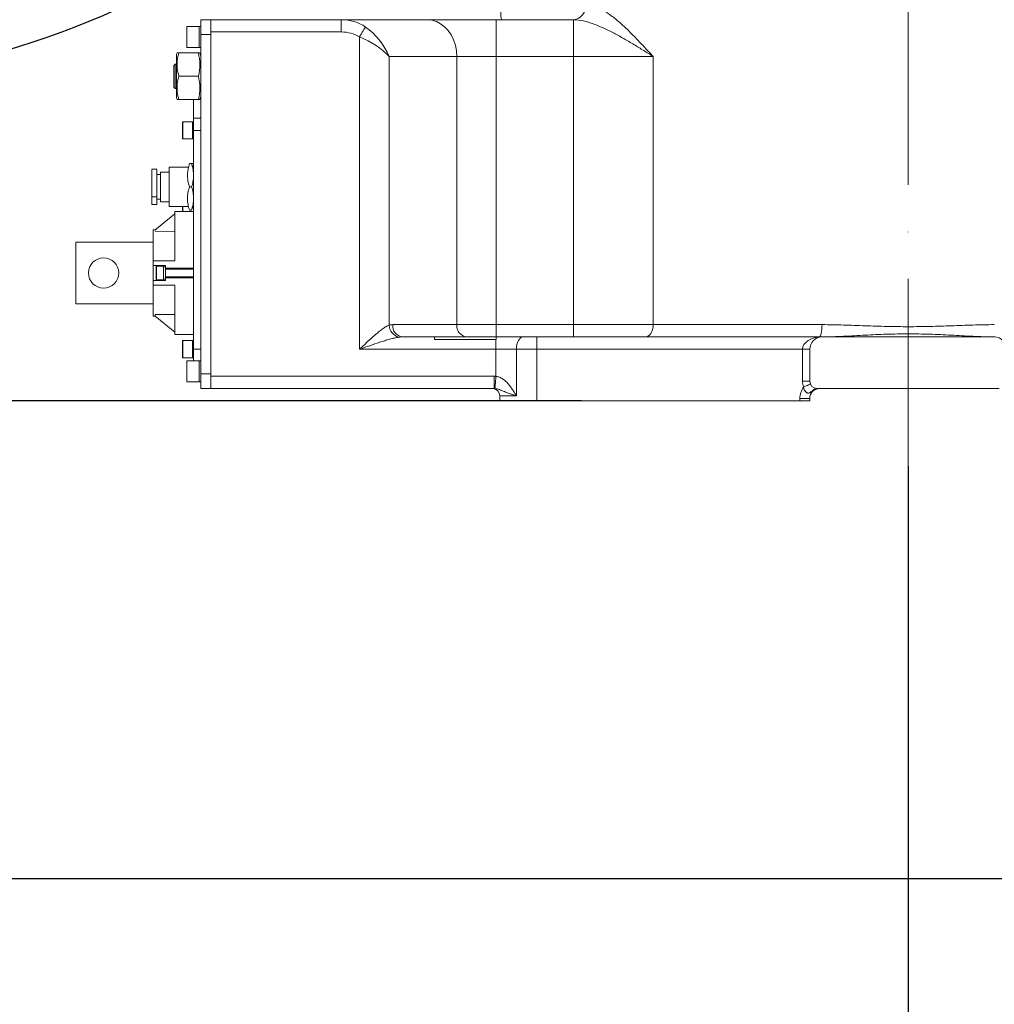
# Model space of a CAD drawing. Header units: millimetres. Extents: x 176 to 9387, y -11044 to -3322.
# Tile 64 of 255: x 2926 to 3322, y -6433 to -6033. Entities that reach past the tile are written whole.
import ezdxf

# ---------------------------------------------------------------- set-up
doc = ezdxf.new("R2010")
doc.units = ezdxf.units.MM
doc.header["$LTSCALE"] = 0.3175
doc.linetypes.add('ACAD_ISO10W100', pattern=[18, 12, -3, 0, -3])
for name, color, linetype, lineweight in [('1轮廓实线层', 7, 'Continuous', 18), ('7标注层', 4, 'Continuous', 13), ('sub', 1, 'Continuous', 18), ('中心线', 4, 'ACAD_ISO10W100', 20)]:
    doc.layers.add(name, color=color, linetype=linetype, lineweight=lineweight)
doc.styles.add('标准汉字', font='gbenor.shx', dxfattribs={"bigfont": 'gbcbig.shx'})
doc.dimstyles.new('M1：15', dxfattribs={"dimscale": 15, "dimtxt": 3.5, "dimasz": 2.5, "dimexe": 2, "dimexo": 0, "dimgap": 0.5, "dimtad": 1, "dimdec": 4, "dimdsep": 46, "dimtxsty": '标准汉字', "dimcen": 5, "dimdle": 5, "dimclrd": 1, "dimclre": 1, "dimclrt": 256, "dimadec": 4, "dimazin": 2, "dimtfac": 1, "dimtdec": 4, "dimtmove": 0, "dimatfit": 3, "dimfxl": 1, "dimtolj": 1, "dimarcsym": 0})
doc.dimstyles.new('M1：18.5', dxfattribs={"dimscale": 18.5, "dimtxt": 3.5, "dimasz": 2.5, "dimexe": 2, "dimexo": 0, "dimgap": 1.5, "dimtad": 1, "dimdec": 4, "dimdsep": 46, "dimtxsty": '标准汉字', "dimcen": 5, "dimdle": 5, "dimclrd": 1, "dimclre": 1, "dimclrt": 256, "dimadec": 4, "dimazin": 2, "dimtfac": 1, "dimtdec": 4, "dimtmove": 2, "dimatfit": 3, "dimfxl": 1, "dimfrac": 2, "dimtolj": 1, "dimarcsym": 0})

# ---------------------------------------------------------------- blocks, each defined once
blk = doc.blocks.new('*D8')
at = {"layer": '7标注层', "color": 1, "lineweight": -2, "ltscale": 20, "transparency": 16777216}
for p, q in [((2157.45, -5727.95), (2058.55, -5727.95)), ((2095.55, -5774.2), (2095.55, -6141.7)), ((3154.12, -6187.95), (2058.55, -6187.95))]:
    blk.add_line(p, q, dxfattribs=at)
at = {"layer": '7标注层', "color": 1, "transparency": 16777216}
for points in [[(2103.26, -5774.2), (2087.85, -5774.2), (2095.55, -5727.95)], [(2087.85, -6141.7), (2103.26, -6141.7), (2095.55, -6187.95)]]:
    blk.add_solid(points, dxfattribs=at)
at = {"layer": 'Defpoints', "color": 0, "transparency": 16777216}
for p in [(2157.45, -5727.95), (2095.55, -6187.95), (3154.12, -6187.95)]:
    blk.add_point(p, dxfattribs=at)
at = {"layer": '7标注层', "transparency": 16777216, "insert": (2035.43, -5957.95), "char_height": 64.75, "attachment_point": 5, "rotation": 90, "style": '标准汉字'}
blk.add_mtext('\\A1;460', dxfattribs=at)
blk = doc.blocks.new('*D9')
at = {"layer": '7标注层', "color": 1, "lineweight": -2, "ltscale": 20, "transparency": 16777216}
for p, q in [((3286.97, -6214.54), (3286.97, -6998.81)), ((3081.32, -6539.44), (3081.32, -6998.81)), ((3240.72, -6961.81), (3127.57, -6961.81))]:
    blk.add_line(p, q, dxfattribs=at)
at = {"layer": '7标注层', "color": 1, "transparency": 16777216}
for points in [[(3127.57, -6954.1), (3127.57, -6969.52), (3081.32, -6961.81)], [(3240.72, -6969.52), (3240.72, -6954.1), (3286.97, -6961.81)]]:
    blk.add_solid(points, dxfattribs=at)
at = {"layer": 'Defpoints', "color": 0, "transparency": 16777216}
for p in [(3286.97, -6214.54), (3081.32, -6539.44), (3081.32, -6961.81)]:
    blk.add_point(p, dxfattribs=at)
at = {"layer": '7标注层', "transparency": 16777216, "insert": (3184.15, -6900.68), "char_height": 64.75, "attachment_point": 5, "style": '标准汉字'}
blk.add_mtext('\\A1;205.6', dxfattribs=at)
blk = doc.blocks.new('*D10')
at = {"layer": '7标注层', "color": 1, "lineweight": -2, "ltscale": 20, "transparency": 16777216}
for p, q in [((3286.97, -6214.54), (3286.97, -7134.45)), ((2681.17, -6382.21), (2681.17, -7134.45)), ((3240.72, -7097.45), (2727.42, -7097.45))]:
    blk.add_line(p, q, dxfattribs=at)
at = {"layer": '7标注层', "color": 1, "transparency": 16777216}
for points in [[(2727.42, -7089.74), (2727.42, -7105.15), (2681.17, -7097.45)], [(3240.72, -7105.15), (3240.72, -7089.74), (3286.97, -7097.45)]]:
    blk.add_solid(points, dxfattribs=at)
at = {"layer": 'Defpoints', "color": 0, "transparency": 16777216}
for p in [(3286.97, -6214.54), (2681.17, -6382.21), (2681.17, -7097.45)]:
    blk.add_point(p, dxfattribs=at)
at = {"layer": '7标注层', "transparency": 16777216, "insert": (2984.07, -7037.32), "char_height": 64.75, "attachment_point": 5, "style": '标准汉字'}
blk.add_mtext('\\A1;605.8', dxfattribs=at)
blk = doc.blocks.new('*D11')
at = {"layer": '7标注层', "color": 1, "lineweight": -2, "ltscale": 20, "transparency": 16777216}
for p, q in [((2157.45, -5727.95), (2157.45, -7291.43)), ((3286.97, -6214.54), (3286.97, -7291.43)), ((3240.72, -7254.43), (2203.7, -7254.43))]:
    blk.add_line(p, q, dxfattribs=at)
at = {"layer": '7标注层', "color": 1, "transparency": 16777216}
for points in [[(2203.7, -7246.72), (2203.7, -7262.14), (2157.45, -7254.43)], [(3240.72, -7262.14), (3240.72, -7246.72), (3286.97, -7254.43)]]:
    blk.add_solid(points, dxfattribs=at)
at = {"layer": 'Defpoints', "color": 0, "transparency": 16777216}
for p in [(2157.45, -5727.95), (3286.97, -6214.54), (2157.45, -7254.43)]:
    blk.add_point(p, dxfattribs=at)
at = {"layer": '7标注层', "transparency": 16777216, "insert": (2722.21, -7194.31), "char_height": 64.75, "attachment_point": 5, "style": '标准汉字'}
blk.add_mtext('\\A1;1129.5', dxfattribs=at)
blk = doc.blocks.new('*D12')
at = {"layer": '7标注层', "color": 1, "lineweight": -2, "ltscale": 20, "transparency": 16777216}
for p, q in [((4726.49, -5727.95), (4726.49, -7291.43)), ((3286.97, -6214.54), (3286.97, -7291.43)), ((3333.22, -7254.43), (4680.24, -7254.43))]:
    blk.add_line(p, q, dxfattribs=at)
at = {"layer": '7标注层', "color": 1, "transparency": 16777216}
for points in [[(3333.22, -7246.72), (3333.22, -7262.14), (3286.97, -7254.43)], [(4680.24, -7262.14), (4680.24, -7246.72), (4726.49, -7254.43)]]:
    blk.add_solid(points, dxfattribs=at)
at = {"layer": 'Defpoints', "color": 0, "transparency": 16777216}
for p in [(4726.49, -5727.95), (3286.97, -6214.54), (4726.49, -7254.43)]:
    blk.add_point(p, dxfattribs=at)
at = {"layer": '7标注层', "transparency": 16777216, "insert": (4006.73, -7194.31), "char_height": 64.75, "attachment_point": 5, "style": '标准汉字'}
blk.add_mtext('\\A1;1439.5', dxfattribs=at)
blk = doc.blocks.new('*D13')
at = {"layer": '7标注层', "color": 1, "lineweight": -2, "ltscale": 20, "transparency": 16777216}
for p, q in [((3694.02, -6052.02), (3694.02, -7134.45)), ((3286.97, -6214.54), (3286.97, -7134.45)), ((3333.22, -7097.45), (3647.77, -7097.45))]:
    blk.add_line(p, q, dxfattribs=at)
at = {"layer": '7标注层', "color": 1, "transparency": 16777216}
for points in [[(3333.22, -7089.74), (3333.22, -7105.15), (3286.97, -7097.45)], [(3647.77, -7105.15), (3647.77, -7089.74), (3694.02, -7097.45)]]:
    blk.add_solid(points, dxfattribs=at)
at = {"layer": 'Defpoints', "color": 0, "transparency": 16777216}
for p in [(3694.02, -6052.02), (3286.97, -6214.54), (3694.02, -7097.45)]:
    blk.add_point(p, dxfattribs=at)
at = {"layer": '7标注层', "transparency": 16777216, "insert": (3490.49, -7037.32), "char_height": 64.75, "attachment_point": 5, "style": '标准汉字'}
blk.add_mtext('\\A1;407', dxfattribs=at)
blk = doc.blocks.new('*D14')
at = {"layer": '7标注层', "color": 1, "lineweight": -2, "ltscale": 20, "transparency": 16777216}
for p, q in [((3452.97, -6187.95), (4917.05, -6187.95)), ((4880.05, -6234.2), (4880.05, -6335.96)), ((2681.17, -6382.21), (4917.05, -6382.21))]:
    blk.add_line(p, q, dxfattribs=at)
at = {"layer": '7标注层', "color": 1, "transparency": 16777216}
for points in [[(4887.76, -6234.2), (4872.34, -6234.2), (4880.05, -6187.95)], [(4872.34, -6335.96), (4887.76, -6335.96), (4880.05, -6382.21)]]:
    blk.add_solid(points, dxfattribs=at)
at = {"layer": 'Defpoints', "color": 0, "transparency": 16777216}
for p in [(3452.97, -6187.95), (2681.17, -6382.21), (4880.05, -6382.21)]:
    blk.add_point(p, dxfattribs=at)
at = {"layer": '7标注层', "transparency": 16777216, "insert": (4821.27, -6285.08), "char_height": 64.75, "attachment_point": 5, "rotation": 90, "style": '标准汉字'}
blk.add_mtext('\\A1;194.3', dxfattribs=at)
blk = doc.blocks.new('*D15')
at = {"layer": '7标注层', "color": 1, "lineweight": -2, "ltscale": 20, "transparency": 16777216}
for p, q in [((3452.97, -6187.95), (5061.69, -6187.95)), ((5024.69, -6234.2), (5024.69, -6493.19)), ((3081.32, -6539.44), (5061.69, -6539.44))]:
    blk.add_line(p, q, dxfattribs=at)
at = {"layer": '7标注层', "color": 1, "transparency": 16777216}
for points in [[(5032.39, -6234.2), (5016.98, -6234.2), (5024.69, -6187.95)], [(5016.98, -6493.19), (5032.39, -6493.19), (5024.69, -6539.44)]]:
    blk.add_solid(points, dxfattribs=at)
at = {"layer": 'Defpoints', "color": 0, "transparency": 16777216}
for p in [(3452.97, -6187.95), (3081.32, -6539.44), (5024.69, -6539.44)]:
    blk.add_point(p, dxfattribs=at)
at = {"layer": '7标注层', "transparency": 16777216, "insert": (4964.56, -6363.7), "char_height": 64.75, "attachment_point": 5, "rotation": 90, "style": '标准汉字'}
blk.add_mtext('\\A1;351.5', dxfattribs=at)
blk = doc.blocks.new('*D18')
at = {"layer": '7标注层', "color": 1, "lineweight": -2, "ltscale": 20, "transparency": 16777216}
for p, q in [((2681.17, -5073.7), (5179.35, -5073.7)), ((5142.35, -5119.95), (5142.35, -6141.7)), ((3445.47, -6187.95), (5179.35, -6187.95))]:
    blk.add_line(p, q, dxfattribs=at)
at = {"layer": '7标注层', "color": 1, "transparency": 16777216}
for points in [[(5150.06, -5119.95), (5134.64, -5119.95), (5142.35, -5073.7)], [(5134.64, -6141.7), (5150.06, -6141.7), (5142.35, -6187.95)]]:
    blk.add_solid(points, dxfattribs=at)
at = {"layer": 'Defpoints', "color": 0, "transparency": 16777216}
for p in [(2681.17, -5073.7), (3445.47, -6187.95), (5142.35, -6187.95)]:
    blk.add_point(p, dxfattribs=at)
at = {"layer": '7标注层', "transparency": 16777216, "insert": (5082.22, -5630.83), "char_height": 64.75, "attachment_point": 5, "rotation": 90, "style": '标准汉字'}
blk.add_mtext('\\A1;1114.3', dxfattribs=at)
blk = doc.blocks.new('*D22')
at = {"layer": '7标注层', "color": 1, "lineweight": -2, "ltscale": 20, "transparency": 16777216}
for p, q in [((3180.13, -5827.95), (3239.38, -5827.95)), ((2681.17, -6382.21), (2912.07, -5982.28))]:
    blk.add_line(p, q, dxfattribs=at)
blk.add_arc((3001.17, -5827.95), 208.21, 10.3336, 229.6664, dxfattribs=at)
at = {"layer": '7标注层', "color": 1, "transparency": 16777216}
for points in [[(3199.78, -5791.17), (3212.23, -5790.04), (3209.38, -5827.95)], [(2862.82, -5991.78), (2870.02, -5981.56), (2897.07, -6008.26)]]:
    blk.add_solid(points, dxfattribs=at)
at = {"layer": 'Defpoints', "color": 0, "transparency": 16777216}
for p in [(2805.53, -5756.74), (3001.17, -5827.95), (3180.13, -5827.95), (2681.17, -6382.21)]:
    blk.add_point(p, dxfattribs=at)
at = {"layer": '7标注层', "transparency": 16777216, "insert": (2959.06, -5589.69), "char_height": 52.5, "attachment_point": 5, "rotation": 10.025, "style": '标准汉字'}
blk.add_mtext('\\A1;240%%d', dxfattribs=at)
blk = doc.blocks.new('*D34')
at = {"layer": '7标注层', "color": 1, "lineweight": -2, "ltscale": 20, "transparency": 16777216}
blk.add_line((3001.17, -5827.95), (3140.26, -5908.25), dxfattribs=at)
blk.add_arc((2827.97, -5727.95), 330.6, 186.5025, 323.4975, dxfattribs=at)
at = {"layer": '7标注层', "color": 1, "transparency": 16777216}
for points in [[(2505.73, -5765.04), (2493.25, -5765.75), (2497.37, -5727.95)], [(3098.95, -5928.04), (3088.49, -5921.19), (3114.28, -5893.25)]]:
    blk.add_solid(points, dxfattribs=at)
at = {"layer": 'Defpoints', "color": 0, "transparency": 16777216}
for p in [(2157.45, -5727.95), (2827.97, -5727.95), (2827.97, -5727.95), (3001.17, -5827.95), (2742.4, -6047.29)]:
    blk.add_point(p, dxfattribs=at)
at = {"layer": '7标注层', "transparency": 16777216, "insert": (2751.14, -6014.69), "char_height": 52.5, "attachment_point": 5, "rotation": 345, "style": '标准汉字'}
blk.add_mtext('\\A1;150%%d', dxfattribs=at)

msp = doc.modelspace()

# ---------------------------------------------------------------- linework, layer by layer
at = {"layer": '1轮廓实线层', "ltscale": 20}
for p, q in [((2999.46952, -6032.95329), (3003.46952, -6032.95329)), ((2999.46952, -6038.95328), (2999.46952, -6032.95329)), ((3003.46952, -6032.95329), (3056.48903, -6032.95329)), ((3003.46952, -6037.95328), (3003.46952, -6032.95329)), ((3056.48903, -6037.95328), (3056.48903, -6032.95329)), ((3056.48903, -6032.95329), (3091.44295, -6032.95329)), ((3091.44295, -6032.95329), (3119.50885, -6032.95329)), ((3119.50885, -6047.95328), (3119.50885, -6032.95329)), ((3119.50885, -6032.95329), (3150.84089, -6032.95329)), ((3150.95481, -6047.95328), (3150.95481, -6032.95373)), ((2993.66951, -6044.10328), (2993.66951, -6035.80328)), ((2998.6695, -6035.70328), (2993.76952, -6035.70328)), ((2993.76952, -6035.70328), (2993.76952, -6044.20328)), ((2999.46952, -6035.70328), (2998.6695, -6035.70328)), ((2998.6695, -6042.78644), (2998.6695, -6035.70328)), ((2998.6695, -6035.70328), (2998.6695, -6044.20328)), ((3003.46952, -6038.95328), (2999.46952, -6038.95328)), ((2999.46952, -6038.95328), (2999.46952, -6176.95328)), ((3003.46952, -6037.95328), (3003.46952, -6177.95328)), ((3056.48903, -6037.95328), (3003.46952, -6037.95328)), ((3003.46952, -6038.95328), (3003.46952, -6176.95328)), ((3063.94, -6166.95328), (3063.94, -6039.93445)), ((2993.76952, -6044.20328), (2998.6695, -6044.20328)), ((2998.6695, -6044.20328), (2998.6695, -6042.78644)), ((2998.6695, -6044.20328), (2999.46952, -6044.20328)), ((2989.73468, -6046.45328), (2989.4695, -6046.98362)), ((2989.4695, -6046.98362), (2989.4695, -6064.92294)), ((2990.46951, -6046.45328), (2998.4695, -6046.45328)), ((2998.9962, -6046.45328), (2998.4695, -6046.45328)), ((2999.46952, -6047.72604), (2999.0054, -6046.45328)), ((3075.96825, -6047.95328), (3075.96825, -6157.14517)), ((3103.47119, -6047.95328), (3075.96825, -6047.95328)), ((3103.47119, -6156.95328), (3103.47119, -6047.95328)), ((3119.50885, -6047.95328), (3103.47119, -6047.95328)), ((3119.50885, -6047.95328), (3119.50885, -6156.95328)), ((3150.95481, -6047.95328), (3119.50885, -6047.95328)), ((3183.33926, -6047.95328), (3150.95481, -6047.95328)), ((3150.95481, -6156.95328), (3150.95481, -6047.95328)), ((3183.33926, -6047.95328), (3183.33926, -6156.95328)), ((2989.03292, -6051.01321), (2988.46951, -6051.57662)), ((2988.46951, -6051.57662), (2988.46951, -6060.32994)), ((2989.4695, -6051.02684), (2989.03292, -6051.01321)), ((2989.03292, -6051.01321), (2989.03292, -6060.89335)), ((2998.4695, -6055.95328), (2990.46951, -6055.95328)), ((2988.46951, -6060.32994), (2989.03292, -6060.89335)), ((2989.03292, -6060.89335), (2989.4695, -6060.87972)), ((2989.4695, -6064.92294), (2989.73468, -6065.45328)), ((2990.46951, -6065.45328), (2998.4695, -6065.45328)), ((2996.46952, -6065.45328), (2996.46952, -6072.95328)), ((2999.0054, -6065.45328), (2999.46952, -6064.18052)), ((2996.46952, -6072.95328), (2999.46952, -6072.95328)), ((2996.46952, -6077.95328), (2996.46952, -6072.95328)), ((2991.96952, -6081.35328), (2991.96952, -6074.55328)), ((2995.9695, -6074.45328), (2992.06951, -6074.45328)), ((2992.06951, -6074.45328), (2992.06951, -6081.45328)), ((2996.46952, -6074.45328), (2995.9695, -6074.45328)), ((2995.9695, -6081.18806), (2995.9695, -6074.45328)), ((2995.9695, -6074.45328), (2995.9695, -6081.45328)), ((2992.06951, -6081.45328), (2995.9695, -6081.45328)), ((2995.9695, -6081.45328), (2995.9695, -6081.18806)), ((2995.9695, -6081.45328), (2996.46952, -6081.45328)), ((2996.46952, -6166.95328), (2996.46952, -6077.95328)), ((2999.46952, -6077.95328), (2996.46952, -6077.95328)), ((2994.39838, -6092.95328), (2986.4695, -6092.95328)), ((2986.4695, -6092.95328), (2986.4695, -6108.95328)), ((2995.66951, -6091.45328), (2994.76951, -6091.45328)), ((2996.03387, -6092.95328), (2995.66951, -6091.45328)), ((2981.46951, -6093.74028), (2979.46951, -6093.74028)), ((2979.46951, -6093.80305), (2979.46951, -6104.92828)), ((2981.46951, -6093.80305), (2981.46951, -6104.92828)), ((2982.96952, -6095.95328), (2981.46951, -6095.95328)), ((2986.4695, -6094.95328), (2982.96952, -6094.95328)), ((2982.96952, -6094.95328), (2982.96952, -6106.95328)), ((2995.66951, -6100.95328), (2994.76951, -6100.95328)), ((2981.46951, -6104.92828), (2979.46951, -6104.92828)), ((2979.46951, -6104.92828), (2979.46951, -6108.15915)), ((2981.46951, -6104.92828), (2981.46951, -6108.15915)), ((2979.46951, -6108.16628), (2981.46951, -6108.16628)), ((2981.46951, -6105.95328), (2982.96952, -6105.95328)), ((2982.96952, -6106.95328), (2986.4695, -6106.95328)), ((2986.4695, -6108.95328), (2994.40327, -6108.95328)), ((2991.96952, -6110.95328), (2991.96952, -6108.95328)), ((2992.06951, -6108.95328), (2992.06951, -6110.95328)), ((2995.66951, -6110.45328), (2996.02934, -6108.95328)), ((2988.86952, -6111.95328), (2980.73193, -6118.56506)), ((2996.46952, -6110.95328), (2988.86952, -6110.95328)), ((2988.86952, -6110.95328), (2988.86952, -6130.95328)), ((2995.66951, -6110.45328), (2994.76951, -6110.45328)), ((2980.8695, -6118.45328), (2980.06952, -6118.45328)), ((2980.06952, -6130.95328), (2980.06952, -6118.45328)), ((2988.86952, -6119.01545), (2980.8695, -6118.99809)), ((2948.5695, -6148.45328), (2948.5695, -6123.45328)), ((2948.5695, -6123.45328), (2980.06952, -6123.45328)), ((2980.06952, -6132.95328), (2980.06952, -6130.95328)), ((2980.06952, -6130.95328), (2988.86952, -6130.95328)), ((2980.06952, -6132.95328), (2985.06951, -6132.95328)), ((2980.06952, -6138.95328), (2980.06952, -6132.95328)), ((2981.26951, -6138.60328), (2981.26951, -6133.30328)), ((2984.2695, -6133.20328), (2981.36952, -6133.20328)), ((2981.36952, -6133.20328), (2981.36952, -6138.70328)), ((2984.2695, -6138.4949), (2984.2695, -6133.20328)), ((2985.06951, -6133.95328), (2985.06951, -6132.95328)), ((2985.06951, -6133.95328), (2985.06951, -6137.95328)), ((2985.06951, -6133.95328), (2996.46952, -6133.95328)), ((2996.46952, -6134.45328), (2985.06951, -6134.45328)), ((2985.06951, -6137.45328), (2996.46952, -6137.45328)), ((2980.06952, -6140.95328), (2980.06952, -6138.95328)), ((2985.06951, -6138.95328), (2980.06952, -6138.95328)), ((2980.06952, -6140.95328), (2988.86952, -6140.95328)), ((2980.06952, -6153.45328), (2980.06952, -6140.95328)), ((2981.36952, -6138.70328), (2984.2695, -6138.70328)), ((2984.2695, -6138.45328), (2985.06951, -6138.45328)), ((2984.2695, -6138.70328), (2984.2695, -6138.4949)), ((2985.06951, -6137.95328), (2985.06951, -6138.95328)), ((2996.46952, -6137.95328), (2985.06951, -6137.95328)), ((2988.86952, -6140.95328), (2988.86952, -6160.95328)), ((2980.06952, -6148.45328), (2948.5695, -6148.45328)), ((2980.06952, -6153.45328), (2980.8695, -6153.45328)), ((2980.8695, -6152.89111), (2988.86952, -6152.89111)), ((2980.8695, -6152.89111), (2980.8695, -6153.45328)), ((2980.8695, -6153.45328), (2988.86952, -6159.95328)), ((3077.42092, -6156.95328), (3103.47119, -6156.95328)), ((3103.47119, -6156.95328), (3119.50885, -6156.95328)), ((3119.50885, -6156.95328), (3119.50885, -6161.95328)), ((3119.50885, -6156.95328), (3150.95481, -6156.95328)), ((3150.95481, -6156.95328), (3183.33926, -6156.95328)), ((3150.95481, -6156.95328), (3150.95481, -6161.95328)), ((3183.33926, -6156.95328), (3251.95284, -6156.95328)), ((2988.86952, -6160.95328), (2996.46952, -6160.95328)), ((2991.96952, -6170.35328), (2991.96952, -6163.55328)), ((2995.9695, -6163.45328), (2992.06951, -6163.45328)), ((2992.06951, -6163.45328), (2992.06951, -6170.45328)), ((2996.46952, -6163.45328), (2995.9695, -6163.45328)), ((2995.9695, -6170.18807), (2995.9695, -6163.45328)), ((2995.9695, -6170.45328), (2995.9695, -6163.45328)), ((3081.43033, -6161.95328), (3094.46951, -6161.95328)), ((3094.46951, -6161.95328), (3094.46951, -6162.95328)), ((3119.46951, -6161.95328), (3094.46951, -6161.95328)), ((3119.38639, -6162.95328), (3094.46951, -6162.95328)), ((3119.38639, -6162.95328), (3119.38639, -6166.95328)), ((3119.46951, -6162.95328), (3119.38639, -6162.95328)), ((3119.46951, -6161.95328), (3130.4418, -6161.95328)), ((3119.46951, -6161.95328), (3119.46951, -6162.95328)), ((3130.4418, -6161.95328), (3135.96952, -6161.95328)), ((3135.96952, -6161.95328), (3135.96952, -6166.95328)), ((3135.96952, -6161.95328), (3250.85857, -6161.95328)), ((3321.96951, -6161.95328), (3251.96951, -6161.95328)), ((2996.46952, -6166.95328), (2999.46952, -6166.95328)), ((2996.46952, -6171.70328), (2996.46952, -6166.95328)), ((3119.38639, -6166.95328), (3063.94, -6166.95328)), ((3119.38639, -6177.98219), (3119.38639, -6166.95328)), ((3127.67794, -6166.95328), (3119.38639, -6166.95328)), ((3127.67794, -6166.95328), (3127.67794, -6185.95328)), ((3135.96952, -6166.95328), (3127.67794, -6166.95328)), ((3243.96951, -6166.95328), (3135.96952, -6166.95328)), ((3135.96952, -6166.95328), (3135.96952, -6187.95328)), ((3246.96951, -6166.95328), (3243.96951, -6166.95328)), ((3243.96951, -6179.95328), (3243.96951, -6166.95328)), ((3246.96951, -6166.95328), (3246.96951, -6179.95328)), ((2992.06951, -6170.45328), (2995.9695, -6170.45328)), ((2993.66951, -6180.10328), (2993.66951, -6171.80328)), ((2998.6695, -6171.70328), (2993.76952, -6171.70328)), ((2993.76952, -6171.70328), (2993.76952, -6180.20328)), ((2995.9695, -6170.45328), (2995.9695, -6170.18807)), ((2995.9695, -6170.45328), (2996.46952, -6170.45328)), ((2999.46952, -6171.70328), (2998.6695, -6171.70328)), ((2998.6695, -6178.78645), (2998.6695, -6171.70328)), ((2998.6695, -6171.70328), (2998.6695, -6180.20328)), ((2999.46952, -6182.95328), (2999.46952, -6176.95328)), ((2999.46952, -6176.95328), (3003.46952, -6176.95328)), ((2993.76952, -6180.20328), (2998.6695, -6180.20328)), ((2998.6695, -6180.20328), (2998.6695, -6178.78645)), ((2998.6695, -6180.20328), (2999.46952, -6180.20328)), ((3003.46952, -6177.95328), (3118.6779, -6177.95328)), ((3003.46952, -6182.95328), (3003.46952, -6177.95328)), ((3118.6779, -6177.95328), (3118.6779, -6182.95328)), ((3246.96951, -6179.95328), (3243.96951, -6179.95328)), ((3003.46952, -6182.95328), (2999.46952, -6182.95328)), ((3118.6779, -6182.95328), (3003.46952, -6182.95328)), ((3249.96951, -6182.95328), (3323.96951, -6182.95328)), ((3120.96952, -6187.95328), (3120.96952, -6185.95328)), ((3127.67794, -6185.95328), (3120.96952, -6185.95328)), ((3135.96952, -6187.95328), (3120.96952, -6187.95328)), ((3242.96951, -6187.95328), (3135.96952, -6187.95328)), ((3246.96951, -6186.95328), (3242.96951, -6186.95328)), ((3242.96951, -6187.95328), (3242.96951, -6186.95328)), ((3246.96951, -6187.95328), (3242.96951, -6187.95328)), ((3246.96951, -6186.95328), (3246.96951, -6187.95328))]:
    msp.add_line(p, q, dxfattribs=at)
at = {"layer": '1轮廓实线层', "lineweight": 0, "ltscale": 20}
for points in [[(3103.47119, -6047.95328), (3103.3231, -6045.60677), (3102.88249, -6043.31803), (3102.1602, -6041.14342), (3101.17401, -6039.1365), (3099.9482, -6037.34668), (3098.51297, -6035.81802), (3096.90366, -6034.58818), (3095.15989, -6033.68744), (3093.32458, -6033.13796), (3091.44295, -6032.95329)], [(3066.33556, -6035.92504), (3066.17094, -6036.20056), (3065.95574, -6036.56074), (3065.69482, -6036.99742), (3065.39413, -6037.50069), (3065.06046, -6038.05914), (3064.70141, -6038.66011), (3064.32506, -6039.28998), (3063.94, -6039.93445)], [(3183.33926, -6156.95328), (3183.27703, -6157.92873), (3183.09275, -6158.8667), (3182.79348, -6159.73113), (3182.39074, -6160.48881), (3181.9, -6161.11063), (3181.34011, -6161.57268), (3180.73261, -6161.85721), (3180.10081, -6161.95328)], [(3251.95284, -6156.95328), (3251.93181, -6157.92873), (3251.86955, -6158.8667), (3251.76842, -6159.73113), (3251.63234, -6160.48881), (3251.46651, -6161.11063), (3251.27733, -6161.57268), (3251.07205, -6161.85721), (3250.85857, -6161.95328)], [(3130.4418, -6161.95328), (3129.9026, -6162.04935), (3129.38413, -6162.33388), (3128.90629, -6162.79593), (3128.48747, -6163.41775), (3128.14374, -6164.17543), (3127.88833, -6165.03986), (3127.73105, -6165.97783), (3127.67794, -6166.95328)], [(3119.38639, -6177.98219), (3119.30826, -6178.93942), (3119.23304, -6179.861), (3119.16354, -6180.71262), (3119.10234, -6181.46254), (3119.05171, -6182.08284), (3119.01355, -6182.55043), (3118.98927, -6182.84788), (3118.97978, -6182.96412)], [(3247.21122, -6181.13304), (3247.15822, -6181.15571), (3247.00125, -6181.22284), (3246.74636, -6181.33186), (3246.40333, -6181.47858), (3245.98535, -6181.65736), (3245.50848, -6181.86132), (3244.99104, -6182.08263), (3244.45292, -6182.31279)]]:
    msp.add_lwpolyline(points, dxfattribs=at)
for centre, radius, start, end in [((3150.32127, -6027.42057), 5.56932, 276.5318488, 4.8064567), ((3132.31017, -6030.69959), 10.93474, 176.0864798, 191.894174), ((2993.76951, -6035.80328), 0.1, 90, 180), ((2993.76951, -6044.10328), 0.1, 180, 270), ((2992.06951, -6074.55328), 0.1, 90, 180), ((2992.06951, -6081.35328), 0.1, 180, 270), ((2959.86951, -6135.95328), 6.15, 90, 270), ((2959.86951, -6135.95328), 6.15, 270, 90), ((2981.36951, -6133.30328), 0.1, 90, 180), ((2981.36951, -6138.60328), 0.1, 180, 270), ((3081.22701, -6156.93678), 5.26289, 182.2693242, 256.2675373), ((3081.9868, -6157.39952), 4.58763, 174.4179911, 263.0330171), ((3108.03709, -6157.3995), 4.58765, 174.4182601, 263.032956), ((2992.06951, -6163.55328), 0.1, 90, 180), ((3251.96951, -6166.95328), 5, 90, 180), ((3251.83379, -6160.45429), 1.50041, 268.8038202, 271.1961798), ((3251.96912, -6161.90719), 0.04609, 270.490635, 295.2626485), ((3321.9699, -6161.90719), 0.04609, 244.7373515, 269.509365), ((3321.96951, -6166.95328), 5, 0, 90), ((2992.06951, -6170.35328), 0.1, 180, 270), ((2993.76951, -6171.80328), 0.1, 90, 180), ((2993.76951, -6180.10328), 0.1, 180, 270), ((3249.96951, -6179.95328), 6, 180, 203.1570008), ((3249.96951, -6179.95328), 3, 180, 270), ((3117.96951, -6185.95328), 3, 0, 90), ((3250.96951, -6186.95328), 8, 144.5451673, 180), ((3250.96951, -6186.95328), 4, 90, 180), ((3250.00598, -6185.51112), 2.5581, 90.8169048, 142.6026135)]:
    msp.add_arc(centre, radius, start, end, dxfattribs=at)
at = {"layer": '1轮廓实线层', "ltscale": 20}
for centre, major_axis, ratio, start_param, end_param in [((3056.48903, -6047.95328), (16.48006, 0), 0.910190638, 0.930439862, 1.570796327), ((3063.94001, -6047.95328), (-10.57757, 13.53371), 0.611509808, 4.266545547, 5.196985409), ((3056.48903, -6047.95328), (-12.47065, 0), 0.801882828, 4.072032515, 4.71238898), ((3063.94001, -6047.95328), (14.61532, -7.62596), 0.442600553, 0.867316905, 1.797756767), ((2985.06951, -6135.95328), (4.33013, 0), 0.577350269, 1.570796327, 1.756615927), ((2984.26951, -6135.95328), (4.33013, 0), 0.577350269, 1.478288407, 1.570796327), ((3077.42091, -6166.95328), (0, 10), 0.745098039, 0, 0.196219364), ((3081.43033, -6166.95328), (7.45098, 0), 0.671052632, 1.570796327, 1.767015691), ((3251.96951, -6166.95328), (8, 0), 0.625, 1.591678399, 3.141592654)]:
    msp.add_ellipse(centre, major_axis=major_axis, ratio=ratio, start_param=start_param, end_param=end_param, dxfattribs=at)
for points, knots in [([(3155.871, -6026.95391), (3157.003, -6026.96694), (3158.14752, -6027.17843), (3159.88499, -6027.73111), (3160.46757, -6027.95497), (3161.63975, -6028.47487), (3162.22406, -6028.7686), (3163.96708, -6029.73414), (3165.11894, -6030.49109), (3167.41165, -6032.17734), (3168.55242, -6033.10701), (3170.83052, -6035.09884), (3171.96999, -6036.16338), (3174.23614, -6038.37351), (3175.36446, -6039.52036), (3177.62394, -6041.86807), (3178.75508, -6043.06901), (3181.03291, -6045.49808), (3182.17982, -6046.72648), (3183.33926, -6047.95328)], [0, 0, 0, 0, 4.41683029, 4.41683029, 6.625245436, 6.625245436, 8.833660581, 8.833660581, 13.250490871, 13.250490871, 17.667321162, 17.667321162, 22.084151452, 22.084151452, 26.500981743, 26.500981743, 30.917812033, 30.917812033, 35.334642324, 35.334642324, 35.334642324, 35.334642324]), ([(3150.95481, -6032.95373), (3152.27602, -6032.9642), (3153.62173, -6033.15264), (3155.67128, -6033.61544), (3156.36087, -6033.80065), (3157.74259, -6034.22009), (3158.43334, -6034.45379), (3160.50507, -6035.21294), (3161.8856, -6035.79584), (3164.64121, -6037.06249), (3166.01622, -6037.74653), (3168.75476, -6039.18049), (3170.11833, -6039.93064), (3172.82338, -6041.46951), (3174.16566, -6042.25877), (3176.82715, -6043.86019), (3178.14631, -6044.67243), (3180.76073, -6046.30761), (3182.05635, -6047.13087), (3183.33926, -6047.95328)], [0, 0, 0, 0, 4.507089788, 4.507089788, 6.760634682, 6.760634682, 9.014179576, 9.014179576, 13.521269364, 13.521269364, 18.028359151, 18.028359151, 22.535448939, 22.535448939, 27.042538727, 27.042538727, 31.549628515, 31.549628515, 36.056718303, 36.056718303, 36.056718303, 36.056718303]), ([(2990.46951, -6055.95328), (2990.20926, -6054.89971), (2989.68103, -6052.76135), (2989.70346, -6049.52724), (2990.22155, -6047.44829), (2990.46951, -6046.45328)], [0, 0, 0, 0, 3.257416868, 6.611323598, 9.690040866, 9.690040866, 9.690040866, 9.690040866]), ([(2990.46951, -6046.45328), (2990.17833, -6046.45328), (2989.74526, -6046.45328), (2989.80928, -6046.45328), (2989.83025, -6046.45328)], [0, 0, 0, 0, 0.5441186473, 0.8092454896, 0.8092454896, 0.8092454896, 0.8092454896]), ([(2998.4695, -6046.45328), (2998.73427, -6048.00829), (2999.27331, -6051.17415), (2998.74057, -6054.34162), (2998.4695, -6055.95328)], [0, 0, 0, 0, 4.732563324, 9.635073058, 9.635073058, 9.635073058, 9.635073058]), ([(2990.46951, -6065.45328), (2990.20926, -6064.39971), (2989.68103, -6062.26135), (2989.70346, -6059.02724), (2990.22155, -6056.94829), (2990.46951, -6055.95328)], [0, 0, 0, 0, 3.257410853, 6.61132275, 9.690034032, 9.690034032, 9.690034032, 9.690034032]), ([(2998.4695, -6055.95328), (2998.73427, -6057.50829), (2999.27331, -6060.67415), (2998.74057, -6063.84161), (2998.4695, -6065.45328)], [0, 0, 0, 0, 4.732556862, 9.635065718, 9.635065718, 9.635065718, 9.635065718]), ([(2989.83025, -6065.45328), (2989.81252, -6065.45328), (2989.7639, -6065.45328), (2990.19537, -6065.45328), (2990.46951, -6065.45328)], [0, 0, 0, 0, 0.2814656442, 0.7719588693, 0.7719588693, 0.7719588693, 0.7719588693]), ([(2998.4695, -6065.45328), (2998.82066, -6065.45328), (2999.17795, -6065.45328), (2998.99926, -6065.45328), (2998.9962, -6065.45328)], [0, 0, 0, 0, 0.8749540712, 0.890210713, 0.890210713, 0.890210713, 0.890210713]), ([(2994.76951, -6100.95328), (2994.54416, -6100.13253), (2994.08933, -6098.47602), (2993.91817, -6096.02014), (2994.1574, -6093.65724), (2994.56438, -6092.19187), (2994.76951, -6091.45328)], [0, 0, 0, 0, 2.547290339, 5.14111334, 7.398791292, 9.693143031, 9.693143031, 9.693143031, 9.693143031]), ([(2995.66951, -6091.45328), (2995.89487, -6092.27403), (2996.34969, -6093.93053), (2996.52085, -6096.38642), (2996.28163, -6098.74932), (2995.87464, -6100.21469), (2995.66951, -6100.95328)], [0, 0, 0, 0, 2.547290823, 5.141113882, 7.398797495, 9.693143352, 9.693143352, 9.693143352, 9.693143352]), ([(2995.66951, -6091.45328), (2995.89487, -6091.45328), (2996.34969, -6091.45328), (2996.52086, -6091.45328), (2996.28163, -6091.45328), (2995.87464, -6091.45328), (2995.66951, -6091.45328)], [0, 0, 0, 0, 0.447454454, 0.903082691, 1.299664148, 1.702687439, 1.702687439, 1.702687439, 1.702687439]), ([(2994.76951, -6110.45328), (2994.55554, -6109.679), (2994.12421, -6108.11821), (2993.91714, -6105.71711), (2994.12155, -6103.30221), (2994.55217, -6101.74115), (2994.76951, -6100.95328)], [0, 0, 0, 0, 2.404205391, 4.846385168, 7.246799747, 9.692805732, 9.692805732, 9.692805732, 9.692805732]), ([(2995.66951, -6100.95328), (2995.88349, -6101.72756), (2996.31482, -6103.28834), (2996.52184, -6105.68946), (2996.31744, -6108.10435), (2995.88684, -6109.66541), (2995.66951, -6110.45328)], [0, 0, 0, 0, 2.404204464, 4.846380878, 7.246791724, 9.692794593, 9.692794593, 9.692794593, 9.692794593]), ([(3075.96825, -6157.14517), (3075.54281, -6157.29651), (3075.09343, -6157.52447), (3074.15256, -6158.08651), (3073.67378, -6158.41314), (3072.69863, -6159.12818), (3072.20229, -6159.51703), (3071.44399, -6160.13612), (3071.18843, -6160.34897), (3070.67838, -6160.78058), (3070.42323, -6160.99985), (3069.14605, -6162.1111), (3068.11938, -6163.04635), (3066.55984, -6164.4915), (3066.03559, -6164.98165), (3064.98848, -6165.96476), (3064.46596, -6166.45741), (3063.94001, -6166.95328)], [0, 0, 0, 0, 1.948715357, 1.948715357, 3.897430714, 3.897430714, 5.84614607, 5.84614607, 6.820503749, 6.820503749, 7.794861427, 7.794861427, 11.692292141, 11.692292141, 13.641007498, 13.641007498, 15.589722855, 15.589722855, 15.589722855, 15.589722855]), ([(3251.95284, -6156.95328), (3254.84576, -6156.95328), (3257.75007, -6157.01915), (3263.58352, -6157.19789), (3266.51266, -6157.31114), (3270.92629, -6157.46926), (3272.40125, -6157.52014), (3275.34553, -6157.61169), (3276.81636, -6157.6524), (3281.22491, -6157.75257), (3284.15867, -6157.78908), (3290.01564, -6157.78714), (3292.93886, -6157.74874), (3298.77498, -6157.61349), (3301.68788, -6157.51691), (3307.50378, -6157.30817), (3310.40678, -6157.19614), (3316.20338, -6157.01889), (3319.09697, -6156.95328), (3321.98618, -6156.95328)], [0, 0, 0, 0, 8.757356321, 8.757356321, 17.514712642, 17.514712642, 21.893390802, 21.893390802, 26.272068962, 26.272068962, 35.029425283, 35.029425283, 43.786781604, 43.786781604, 52.544137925, 52.544137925, 61.301494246, 61.301494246, 70.058850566, 70.058850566, 70.058850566, 70.058850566]), ([(3251.98878, -6161.94887), (3254.90573, -6161.92647), (3257.82139, -6161.82228), (3263.64984, -6161.55492), (3266.56274, -6161.39157), (3272.38972, -6161.08865), (3275.30351, -6160.94942), (3281.13393, -6160.75534), (3284.05118, -6160.70101), (3289.88697, -6160.701), (3292.80334, -6160.7553), (3298.6338, -6160.94934), (3301.54805, -6161.08859), (3307.37526, -6161.39151), (3310.28826, -6161.55487), (3316.11724, -6161.82226), (3319.03324, -6161.92646), (3321.95024, -6161.94887)], [0, 0, 0, 0, 8.752076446, 8.752076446, 17.504152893, 17.504152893, 26.256229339, 26.256229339, 35.008305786, 35.008305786, 43.760382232, 43.760382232, 52.512458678, 52.512458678, 61.264535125, 61.264535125, 70.016611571, 70.016611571, 70.016611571, 70.016611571]), ([(3079.97766, -6162.04923), (3079.37296, -6162.12989), (3078.74645, -6162.25175), (3077.46461, -6162.54239), (3076.81502, -6162.71033), (3075.50116, -6163.07445), (3074.83686, -6163.27088), (3073.49502, -6163.68359), (3072.81935, -6163.89939), (3070.79059, -6164.56291), (3069.43059, -6165.02802), (3067.37713, -6165.74199), (3066.68979, -6165.98304), (3065.31552, -6166.46696), (3064.62871, -6166.70979), (3063.94001, -6166.95328)], [0, 0, 0, 0, 2.099140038, 2.099140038, 4.198280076, 4.198280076, 6.297420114, 6.297420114, 8.396560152, 8.396560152, 12.594840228, 12.594840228, 14.693980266, 14.693980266, 16.793120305, 16.793120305, 16.793120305, 16.793120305]), ([(3251.80247, -6161.95437), (3251.8204, -6161.95362), (3251.84577, -6161.95246), (3251.9093, -6161.95023), (3251.94844, -6161.94918), (3251.98878, -6161.94887)], [0, 0, 0, 0, 0.093207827, 0.093207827, 0.186415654, 0.186415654, 0.186415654, 0.186415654]), ([(3119.38639, -6177.98219), (3119.89906, -6178.03798), (3120.3879, -6178.16987), (3121.32928, -6178.54921), (3121.78185, -6178.79924), (3122.61376, -6179.36035), (3122.99923, -6179.67331), (3123.72738, -6180.34468), (3124.07035, -6180.70386), (3125.04821, -6181.82818), (3125.62439, -6182.62804), (3126.43169, -6183.86039), (3126.6904, -6184.27609), (3127.06786, -6184.90335), (3127.19186, -6185.113), (3127.43694, -6185.53287), (3127.55864, -6185.74417), (3127.67795, -6185.95328)], [0, 0, 0, 0, 1.490767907, 1.490767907, 2.981535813, 2.981535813, 4.47230372, 4.47230372, 5.963071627, 5.963071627, 8.94460744, 8.94460744, 10.435375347, 10.435375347, 11.1807593, 11.1807593, 11.926143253, 11.926143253, 11.926143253, 11.926143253]), ([(3118.97978, -6182.96412), (3119.21001, -6182.98054), (3119.42488, -6183.01322), (3119.83577, -6183.09549), (3120.03165, -6183.14532), (3120.60124, -6183.30918), (3120.9545, -6183.43602), (3121.63902, -6183.69597), (3121.9713, -6183.83031), (3122.63544, -6184.09971), (3122.96708, -6184.23495), (3123.97553, -6184.63846), (3124.66678, -6184.90429), (3125.75729, -6185.29923), (3126.12981, -6185.4305), (3126.70115, -6185.62682), (3126.89364, -6185.69216), (3127.28276, -6185.82276), (3127.48084, -6185.88851), (3127.67795, -6185.95328)], [0, 0, 0, 0, 0.57615323, 0.57615323, 1.15230646, 1.15230646, 2.304612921, 2.304612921, 3.456919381, 3.456919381, 4.609225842, 4.609225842, 6.913838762, 6.913838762, 8.066145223, 8.066145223, 8.642298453, 8.642298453, 9.218451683, 9.218451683, 9.218451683, 9.218451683]), ([(3247.97372, -6183.95749), (3247.78928, -6184.08283), (3247.61409, -6184.20997), (3247.27242, -6184.44726), (3247.10611, -6184.55756), (3246.76431, -6184.7294), (3246.58658, -6184.78988), (3246.31377, -6184.80876), (3246.22013, -6184.80326), (3246.03429, -6184.76674), (3245.94196, -6184.73609), (3245.75795, -6184.64993), (3245.66742, -6184.59471), (3245.49465, -6184.46581), (3245.4115, -6184.39171), (3245.25164, -6184.22543), (3245.17542, -6184.13353), (3245.0344, -6183.93921), (3244.96984, -6183.83738), (3244.79217, -6183.51986), (3244.69444, -6183.29091), (3244.54106, -6182.8106), (3244.48681, -6182.56437), (3244.45293, -6182.31279)], [0, 0, 0, 0, 0.656139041, 0.656139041, 1.312278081, 1.312278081, 1.968417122, 1.968417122, 2.296486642, 2.296486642, 2.624556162, 2.624556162, 2.952625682, 2.952625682, 3.280695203, 3.280695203, 3.608764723, 3.608764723, 3.936834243, 3.936834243, 4.592973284, 4.592973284, 5.249112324, 5.249112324, 5.249112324, 5.249112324]), ([(3247.97372, -6183.95749), (3248.18729, -6183.81233), (3248.40974, -6183.67502), (3248.87633, -6183.42884), (3249.12169, -6183.31946), (3249.62883, -6183.14067), (3249.88981, -6183.07122), (3250.42528, -6182.97724), (3250.69859, -6182.95328), (3250.96951, -6182.95328)], [0, 0, 0, 0, 0.803141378, 0.803141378, 1.606282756, 1.606282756, 2.409424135, 2.409424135, 3.212565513, 3.212565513, 3.212565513, 3.212565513])]:
    msp.add_open_spline(points, degree=3, knots=knots, dxfattribs=at)
for points in [[(3150.95481, -6032.95373), (3150.91681, -6032.95343), (3150.87884, -6032.95328), (3150.84089, -6032.95328)], [(3250.85857, -6161.95328), (3251.17315, -6161.95328), (3251.48778, -6161.95365), (3251.80247, -6161.95437)], [(3321.95024, -6161.94887), (3322.03101, -6161.9495), (3322.10064, -6161.95287), (3322.13655, -6161.95437)], [(3118.67789, -6177.95328), (3118.91445, -6177.95328), (3119.15061, -6177.96295), (3119.38639, -6177.98219)], [(3118.97978, -6182.96412), (3118.87969, -6182.95698), (3118.77906, -6182.95328), (3118.67789, -6182.95328)]]:
    msp.add_open_spline(points, degree=3, dxfattribs=at)
at = {"layer": 'sub', "color": 4, "ltscale": 20}
msp.add_arc((3441.96951, -5727.95328), 1284.52218, 295, 180, dxfattribs=at)
msp.add_open_spline([(3647.35052, -5879.25018), (3659.31556, -5901.65635), (3684.20682, -5948.26862), (3697.00773, -6030.73186), (3690.58745, -6119.70003), (3661.26673, -6211.61675), (3609.01329, -6300.97986), (3534.13032, -6382.70816), (3438.24843, -6451.68414), (3324.0762, -6503.40011), (3202.36542, -6531.5165), (3119.93005, -6536.91611), (3081.32366, -6539.44488)], degree=3, knots=[0, 0, 0, 0, 76.304046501, 158.737819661, 247.859235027, 344.037972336, 447.491829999, 558.316640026, 676.509645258, 801.987385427, 934.599334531, 1051.409440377, 1051.409440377, 1051.409440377, 1051.409440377], dxfattribs=at)
at = {"layer": '中心线', "ltscale": 20}
msp.add_line((3286.96951, -6214.53809), (3286.96951, -5986.43803), dxfattribs=at)

# ---------------------------------------------------------------- dimensions: what is measured, and where the dimension line sits
at = {"layer": '7标注层', "ltscale": 20}
for base, p1, p2, override, picture, middle in [((5142.34767, -6187.95328), (2681.17459, -5073.69702), (3445.4695, -6187.95328), {"dimdec": 1, "dimsah": 1, "dimtzin": 8}, '*D18', (5082.22267, -5630.82515)), ((2095.55469, -6187.95328), (2157.44733, -5727.95328), (3154.12431, -6187.95328), {"dimsah": 1, "dimtzin": 8}, '*D8', (2035.42969, -5957.95328)), ((5024.68578, -6539.44488), (3452.9695, -6187.95328), (3081.32366, -6539.44488), {"dimdec": 1, "dimsah": 1, "dimtzin": 8}, '*D15', (4964.56078, -6363.69908))]:
    dim = msp.add_linear_dim(base=base, p1=p1, p2=p2, angle=270, dimstyle='M1：18.5', override=override, dxfattribs=at)
    dim.commit()
    dim.dimension.update_dxf_attribs({"geometry": picture, "text_midpoint": middle})
dim = msp.add_angular_dim_3p(base=(2805.52574, -5756.74292), center=(3001.17459, -5827.95328), p1=(3180.13333, -5827.95328), p2=(2681.17459, -6382.20954), dimstyle='M1：15', override={"dimtad": 1, "dimtih": 0, "dimtoh": 0, "dimsah": 1, "dimtzin": 8}, dxfattribs=at)
dim.commit()
dim.dimension.update_dxf_attribs({"geometry": '*D22', "text_midpoint": (2964.93054, -5622.92705), "dimtype": 165})
for base, p2, picture, middle in [((2157.44733, -7254.43289), (2157.44733, -5727.95328), '*D11', (2722.20842, -7194.30789)), ((4726.49169, -7254.43289), (4726.49169, -5727.95328), '*D12', (4006.7306, -7194.30789)), ((3694.01715, -7097.44541), (3694.01715, -6052.0229), '*D13', (3490.49333, -7037.32041)), ((2681.17459, -7097.44541), (2681.17459, -6382.20954), '*D10', (2984.07205, -7037.32041))]:
    dim = msp.add_linear_dim(base=base, p1=(3286.96951, -6214.53809), p2=p2, dimstyle='M1：18.5', override={"dimdec": 1, "dimsah": 1, "dimtzin": 8}, dxfattribs=at)
    dim.commit()
    dim.dimension.update_dxf_attribs({"geometry": picture, "text_midpoint": middle})
dim = msp.add_angular_dim_2l(base=(2742.40308, -6047.29155), line1=((2827.96951, -5727.95328), (3001.17459, -5827.95328)), line2=((2157.44733, -5727.95328), (2827.96951, -5727.95328)), dimstyle='M1：15', override={"dimtad": 1, "dimtih": 0, "dimtoh": 0, "dimsah": 1, "dimtzin": 8}, dxfattribs=at)
dim.commit()
dim.dimension.update_dxf_attribs({"geometry": '*D34', "text_midpoint": (2751.13822, -6014.69155)})
dim = msp.add_linear_dim(base=(4880.04829, -6382.20954), p1=(3452.9695, -6187.95328), p2=(2681.17459, -6382.20954), angle=270, dimstyle='M1：18.5', override={"dimdec": 1, "dimsah": 1, "dimtzin": 8}, dxfattribs=at)
dim.commit()
dim.dimension.update_dxf_attribs({"geometry": '*D14', "text_midpoint": (4821.26837, -6285.08141), "dimtype": 160})
dim = msp.add_linear_dim(base=(3081.32366, -6961.81231), p1=(3286.96951, -6214.53809), p2=(3081.32366, -6539.44488), dimstyle='M1：18.5', override={"dimdec": 1, "dimsah": 1, "dimtzin": 8}, dxfattribs=at)
dim.commit()
dim.dimension.update_dxf_attribs({"geometry": '*D9', "text_midpoint": (3184.14659, -6900.676), "dimtype": 160})

doc.saveas('drawing.dxf')
